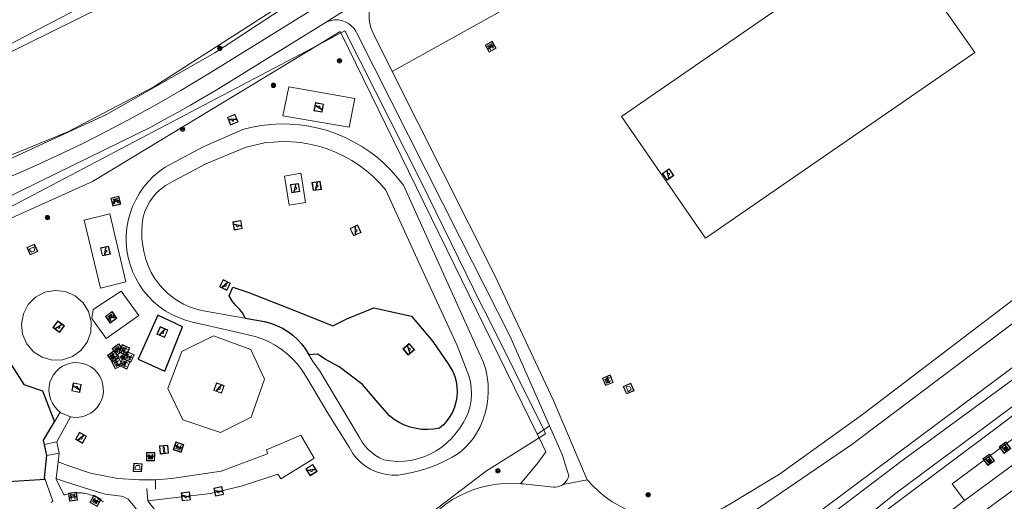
# Model space of a CAD drawing. Header units: metres. Extents: x 94279 to 96109, y 461866 to 463040.
# Tile 20 of 175: x 94611 to 94731, y 462589 to 462648. Entities that reach past the tile are written whole.
import ezdxf

# ---------------------------------------------------------------- set-up
doc = ezdxf.new("R2010")
doc.units = ezdxf.units.M
doc.layers.get('0').update_dxf_attribs({"linetype": 'CONTINUOUS'})
for name, color, linetype, lineweight in [('G_GRENS_ALGEMEEN_0', 251, 'CONTINUOUS', 13), ('Q_AFVALBAK_0', 251, 'CONTINUOUS', 13), ('Q_BANK_0', 251, 'CONTINUOUS', 13), ('Q_BOOM_0', 251, 'CONTINUOUS', 13), ('Q_PICKNICKTAFEL_0', 251, 'CONTINUOUS', 13), ('Q_RECLAMEZUIL_0', 251, 'CONTINUOUS', 13), ('Q_SPEELVOORZIENING_0', 251, 'CONTINUOUS', 13), ('Q_VLAGGENMAST_0', 251, 'CONTINUOUS', 13), ('T_CULTUURGRENS_0', 251, 'CONTINUOUS', 13), ('T_HEK_0', 251, 'CONTINUOUS', 13), ('T_HEK_LIJN_0', 251, 'CONTINUOUS', 13), ('T_WALBESCHERMING_0', 251, 'CONTINUOUS', 13), ('V_WEGGRENS_0', 251, 'CONTINUOUS', 13), ('W_WATERGRENS_0', 251, 'CONTINUOUS', 13)]:
    doc.layers.add(name, color=color, linetype=linetype, lineweight=lineweight)
doc.layers.add('Valondergrond_0', color=251, linetype='CONTINUOUS')

# ---------------------------------------------------------------- blocks, each defined once
blk = doc.blocks.new('Q_VLAGGENMAST')
for points in [[(-0.5, 0.5), (0.5, 0.5), (0.5, -0.5), (-0.5, -0.5)], [(-0.08, 0.33), (0.07, 0.33), (0.07, -0.33), (-0.08, -0.33)]]:
    blk.add_lwpolyline(points, close=True)
blk.add_lwpolyline([(-0.44, 0.46), (0.44, 0.46, -0.414214), (0.46, 0.44), (0.46, -0.44, -0.414214), (0.44, -0.46), (-0.44, -0.46, -0.414214), (-0.46, -0.44), (-0.46, 0.44), (-0.46, 0.44), (-0.46, 0.45), (-0.46, 0.45), (-0.46, 0.45), (-0.46, 0.45), (-0.46, 0.45), (-0.46, 0.45), (-0.46, 0.46), (-0.46, 0.46), (-0.46, 0.46), (-0.45, 0.46), (-0.45, 0.46), (-0.45, 0.46), (-0.45, 0.46), (-0.45, 0.46), (-0.45, 0.46), (-0.44, 0.46), (-0.44, 0.46)], format="xyb")
blk = doc.blocks.new('Q_SPEELVOORZIENING')
blk.add_lwpolyline([(-0.5, 0.5), (0.5, 0.5), (0.5, -0.5), (-0.5, -0.5)], close=True)
for points in [[(-0.44, 0.46), (0.44, 0.46, -0.414214), (0.46, 0.44), (0.46, -0.44, -0.414214), (0.44, -0.46), (-0.44, -0.46, -0.414214), (-0.46, -0.44), (-0.46, 0.44), (-0.46, 0.44), (-0.46, 0.45), (-0.46, 0.45), (-0.46, 0.45), (-0.46, 0.45), (-0.46, 0.45), (-0.46, 0.45), (-0.46, 0.46), (-0.46, 0.46), (-0.46, 0.46), (-0.45, 0.46), (-0.45, 0.46), (-0.45, 0.46), (-0.45, 0.46), (-0.45, 0.46), (-0.45, 0.46), (-0.44, 0.46), (-0.44, 0.46)], [(-0.36, 0.2, 1.168313), (-0.39, 0.14)], [(-0.09, 0.02, 0.778987), (-0.04, -0.17)], [(-0.04, -0.17, 0.508825), (0.06, -0.04)], [(0.36, -0.16, 1.031322), (0.38, -0.1)]]:
    blk.add_lwpolyline(points, format="xyb")
for points in [[(-0.39, 0.14), (-0.09, 0.02)], [(-0.36, 0.2), (0.38, -0.1)], [(0.06, -0.04), (0.36, -0.16)]]:
    blk.add_lwpolyline(points)
blk = doc.blocks.new('Q_BANK')
blk.add_lwpolyline([(-0.5, 0.5), (0.5, 0.5), (0.5, -0.5), (-0.5, -0.5)], close=True)
blk.add_lwpolyline([(-0.44, 0.46), (0.44, 0.46, -0.414214), (0.46, 0.44), (0.46, -0.44, -0.414214), (0.44, -0.46), (-0.44, -0.46, -0.414214), (-0.46, -0.44), (-0.46, 0.44), (-0.46, 0.44), (-0.46, 0.45), (-0.46, 0.45), (-0.46, 0.45), (-0.46, 0.45), (-0.46, 0.45), (-0.46, 0.45), (-0.46, 0.46), (-0.46, 0.46), (-0.46, 0.46), (-0.45, 0.46), (-0.45, 0.46), (-0.45, 0.46), (-0.45, 0.46), (-0.45, 0.46), (-0.45, 0.46), (-0.44, 0.46), (-0.44, 0.46)], format="xyb")
for points in [[(-0.27, 0.02), (-0.37, -0.08)], [(-0.18, 0.13), (-0.27, 0.13), (-0.27, 0.28)], [(-0.27, 0.28), (0.26, 0.28), (0.26, 0.13), (0.17, 0.13)], [(-0.18, 0.02), (-0.27, 0.02)], [(-0.27, 0.02), (-0.18, 0.02)], [(-0.18, 0.02), (-0.18, 0.13)], [(-0.18, 0.13), (-0.14, 0.13)], [(-0.14, 0.13), (-0.14, 0.02)], [(0.13, 0.13), (-0.14, 0.13)], [(0.13, 0.02), (-0.14, 0.02)], [(-0.14, 0.02), (0.13, 0.02)], [(0.13, 0.02), (-0.14, 0.02)], [(-0.14, 0.02), (0.13, 0.02)], [(-0.14, 0.02), (0.13, 0.02)], [(0.13, 0.02), (0.13, 0.13)], [(0.13, 0.13), (0.17, 0.13)], [(0.17, 0.13), (0.17, 0.02)], [(0.17, 0.02), (0.26, 0.02)], [(0.17, 0.02), (0.26, 0.02)], [(0.26, 0.02), (0.36, -0.08)], [(-0.24, -0.08), (-0.37, -0.08)], [(-0.19, -0.08), (-0.19, -0.27), (-0.24, -0.27), (-0.24, -0.08)], [(-0.24, -0.08), (-0.19, -0.08)], [(0.18, -0.08), (-0.19, -0.08)], [(0.23, -0.08), (0.23, -0.27), (0.18, -0.27), (0.18, -0.08)], [(0.18, -0.08), (0.23, -0.08)], [(0.36, -0.08), (0.23, -0.08)]]:
    blk.add_lwpolyline(points)
blk = doc.blocks.new('Q_RECLAMEZUIL')
blk.add_lwpolyline([(-0.5, 0.5), (0.5, 0.5), (0.5, -0.5), (-0.5, -0.5)], close=True)
for points in [[(-0.44, 0.46), (0.44, 0.46, -0.414214), (0.46, 0.44), (0.46, -0.44, -0.414214), (0.44, -0.46), (-0.44, -0.46, -0.414214), (-0.46, -0.44), (-0.46, 0.44), (-0.46, 0.44), (-0.46, 0.45), (-0.46, 0.45), (-0.46, 0.45), (-0.46, 0.45), (-0.46, 0.45), (-0.46, 0.45), (-0.46, 0.46), (-0.46, 0.46), (-0.46, 0.46), (-0.45, 0.46), (-0.45, 0.46), (-0.45, 0.46), (-0.45, 0.46), (-0.45, 0.46), (-0.45, 0.46), (-0.44, 0.46), (-0.44, 0.46)], [(-0.13, 0.05, 0.550274), (-0.13, -0.04)], [(0.13, -0.04, 0.506565), (0.13, 0.05)], [(-0.13, -0.14, 0.502509), (-0.13, -0.22)], [(0.13, -0.22, 0.554525), (0.13, -0.14)]]:
    blk.add_lwpolyline(points, format="xyb")
for points in [[(-0.23, 0.17), (0, 0.33), (0.22, 0.17)], [(0.22, 0.17), (0.22, -0.32), (-0.23, -0.32), (-0.23, 0.17)], [(-0.13, 0.05), (0.13, 0.05)], [(0.13, -0.04), (-0.13, -0.04)], [(-0.13, -0.14), (0.13, -0.14)], [(0.13, -0.22), (-0.13, -0.22)]]:
    blk.add_lwpolyline(points)
blk = doc.blocks.new('Q_PICKNICKTAFEL')
blk.add_lwpolyline([(-0.5, 0.5), (0.5, 0.5), (0.5, -0.5), (-0.5, -0.5)], close=True)
blk.add_lwpolyline([(-0.44, 0.46), (0.44, 0.46, -0.414214), (0.46, 0.44), (0.46, -0.44, -0.414214), (0.44, -0.46), (-0.44, -0.46, -0.414214), (-0.46, -0.44), (-0.46, 0.44), (-0.46, 0.44), (-0.46, 0.45), (-0.46, 0.45), (-0.46, 0.45), (-0.46, 0.45), (-0.46, 0.45), (-0.46, 0.45), (-0.46, 0.46), (-0.46, 0.46), (-0.46, 0.46), (-0.45, 0.46), (-0.45, 0.46), (-0.45, 0.46), (-0.45, 0.46), (-0.45, 0.46), (-0.45, 0.46), (-0.44, 0.46), (-0.44, 0.46)], format="xyb")
for points in [[(-0.25, -0.06), (-0.41, -0.06), (-0.41, 0.02)], [(-0.41, 0.02), (-0.21, 0.02)], [(-0.14, 0.21), (-0.27, 0.21), (-0.27, 0.28)], [(-0.27, 0.28), (0.26, 0.28), (0.26, 0.21), (0.13, 0.21)], [(-0.21, 0.02), (-0.14, 0.21)], [(-0.12, 0.02), (-0.03, 0.21)], [(-0.12, 0.02), (0.11, 0.02)], [(0.03, 0.21), (-0.03, 0.21)], [(0.11, 0.02), (0.03, 0.21)], [(0.21, 0.02), (0.13, 0.21)], [(0.21, 0.02), (0.4, 0.02), (0.4, -0.06), (0.24, -0.06)], [(-0.34, -0.28), (-0.25, -0.06)], [(-0.34, -0.28), (-0.24, -0.28)], [(-0.24, -0.28), (-0.15, -0.06)], [(0.14, -0.06), (-0.15, -0.06)], [(0.23, -0.28), (0.14, -0.06)], [(0.23, -0.28), (0.33, -0.28)], [(0.33, -0.28), (0.24, -0.06)]]:
    blk.add_lwpolyline(points)
blk = doc.blocks.new('Q_AFVALBAK')
for points in [[(-0.5, 0.5), (0.5, 0.5), (0.5, -0.5), (-0.5, -0.5)], [(-0.34, 0.2), (0.33, 0.2), (0.19, -0.25), (-0.2, -0.25)]]:
    blk.add_lwpolyline(points, close=True)
blk.add_lwpolyline([(-0.44, 0.46), (0.44, 0.46, -0.414214), (0.46, 0.44), (0.46, -0.44, -0.414214), (0.44, -0.46), (-0.44, -0.46, -0.414214), (-0.46, -0.44), (-0.46, 0.44), (-0.46, 0.44), (-0.46, 0.45), (-0.46, 0.45), (-0.46, 0.45), (-0.46, 0.45), (-0.46, 0.45), (-0.46, 0.45), (-0.46, 0.46), (-0.46, 0.46), (-0.46, 0.46), (-0.45, 0.46), (-0.45, 0.46), (-0.45, 0.46), (-0.45, 0.46), (-0.45, 0.46), (-0.45, 0.46), (-0.44, 0.46), (-0.44, 0.46)], format="xyb")
blk = doc.blocks.new('Q_BOOM')
for radius in [0.27, 0.18, 0.09]:
    blk.add_circle((0, 0), radius)

msp = doc.modelspace()

# ---------------------------------------------------------------- linework, layer by layer
at = {"layer": 'G_GRENS_ALGEMEEN_0'}
for p, q in [((94725.68, 462589.55), (94748.61, 462606.31)), ((94615.07, 462599.08), (94615.77, 462600.26)), ((94617.03, 462599.7), (94615.34, 462596.65)), ((94640.83, 462595.69), (94645.02, 462597.47)), ((94613.86, 462596.33), (94615.34, 462596.65)), ((94615.34, 462596.65), (94615.65, 462595.3)), ((94614.13, 462595), (94615.65, 462595.3)), ((94615.65, 462595.3), (94615.53, 462594.25)), ((94615.53, 462594.25), (94615.28, 462592.19)), ((94709.57, 462577.32), (94725.68, 462589.55))]:
    msp.add_line(p, q, dxfattribs=at)
for points in [[(94615.77, 462600.26), (94615.45, 462600.54), (94615.1, 462600.94), (94614.82, 462601.38), (94614.6, 462601.86), (94614.46, 462602.37), (94614.39, 462602.89), (94614.41, 462603.4), (94614.51, 462603.9), (94614.69, 462604.38), (94614.95, 462604.82), (94615.26, 462605.23), (94615.63, 462605.57), (94616.06, 462605.86), (94616.52, 462606.08), (94617.01, 462606.22), (94617.52, 462606.29), (94618.03, 462606.28), (94618.53, 462606.19), (94619.02, 462606.02), (94619.47, 462605.78), (94619.88, 462605.48), (94620.24, 462605.11), (94620.54, 462604.7), (94620.77, 462604.24), (94620.92, 462603.75), (94621, 462603.25), (94621.01, 462602.73), (94620.93, 462602.23), (94620.78, 462601.74), (94620.55, 462601.28), (94620.26, 462600.86), (94619.91, 462600.49), (94619.5, 462600.17), (94619.05, 462599.93), (94618.57, 462599.76), (94618.07, 462599.66), (94617.55, 462599.64), (94617.04, 462599.7), (94617.03, 462599.7)], [(94617.03, 462599.7), (94615.85, 462600.2), (94615.77, 462600.26)], [(94615.53, 462594.25), (94616.59, 462593.84), (94619.46, 462592.85), (94622.78, 462592.23)], [(94614.66, 462589.29), (94614.86, 462589.45), (94613.94, 462592.09)], [(94615.28, 462592.19), (94615.27, 462592.1), (94616.23, 462590.19), (94616.24, 462590.2), (94616.25, 462590.2), (94616.26, 462590.2), (94616.27, 462590.21), (94616.28, 462590.21), (94616.46, 462590.27), (94616.64, 462590.32), (94616.82, 462590.36), (94617, 462590.4), (94617.19, 462590.43), (94617.37, 462590.45), (94617.56, 462590.46), (94617.74, 462590.47), (94617.93, 462590.47), (94618.12, 462590.47), (94618.3, 462590.46), (94618.49, 462590.44), (94618.67, 462590.41), (94618.85, 462590.38), (94619.04, 462590.34), (94619.22, 462590.29), (94619.4, 462590.24), (94619.57, 462590.18), (94619.75, 462590.11), (94619.92, 462590.04), (94620.11, 462589.95), (94620.3, 462589.85), (94620.48, 462589.74), (94620.66, 462589.63), (94620.84, 462589.5), (94621, 462589.37)], [(94626.43, 462589.48), (94628.97, 462586.19), (94627.72, 462585.25), (94626.72, 462586.44), (94626.65, 462586.53), (94625.22, 462588.24), (94624.66, 462588.91), (94624.02, 462589.69), (94623.87, 462589.79), (94623.71, 462589.88), (94623.54, 462589.95), (94623.37, 462590.01), (94623.19, 462590.06), (94622.87, 462590.1), (94621.22, 462590.32), (94620.31, 462590.6), (94617.55, 462591.45), (94615.94, 462591.95), (94615.28, 462592.19)]]:
    msp.add_lwpolyline(points, dxfattribs=at)
at = {"layer": 'T_CULTUURGRENS_0'}
for p, q in [((94673.76, 462597.6), (94649.88, 462646.36)), ((94675.26, 462598.6), (94674.54, 462598.12)), ((94674.54, 462598.12), (94673.76, 462597.6)), ((94673.99, 462597.14), (94673.76, 462597.6))]:
    msp.add_line(p, q, dxfattribs=at)
for points in [[(94577.9, 462615.47), (94590.03, 462622.71), (94605.97, 462629.38), (94621.39, 462636.44), (94634.56, 462643.96), (94656.77, 462658.52), (94670.87, 462667.23), (94686.76, 462676.9), (94708, 462689.44), (94725.03, 462699.16), (94735.32, 462705.85)], [(94644.23, 462663.13), (94608.85, 462644.54), (94594.27, 462638.41), (94570.25, 462627.88), (94566.23, 462625.98), (94562.35, 462624.72), (94561.61, 462624.03), (94561.48, 462622.62), (94561.58, 462621.5), (94567.11, 462610.16), (94567.64, 462609.99), (94568.67, 462610.09), (94572.88, 462612.48), (94577.9, 462615.47)], [(94656.14, 462641.7), (94671.8, 462650.43), (94667.33, 462659.77)], [(94649.88, 462646.36), (94649.8, 462646.53), (94647.08, 462644.89)], [(94647.08, 462644.89), (94619.69, 462628.33), (94600.04, 462619.46)], [(94768.79, 462624.92), (94769.75, 462625.35), (94770.25, 462625.79), (94770.43, 462626.1), (94770.49, 462626.52), (94770.43, 462626.92), (94770.3, 462627.34), (94768.05, 462630.62), (94767.52, 462630.98), (94767.13, 462631.1), (94766.13, 462630.74), (94764.86, 462629.91), (94746.02, 462616.5), (94701.67, 462583.41), (94688.87, 462573.27), (94687.9, 462572.66), (94686.82, 462572.32), (94686.13, 462572.21), (94685.39, 462572.42)], [(94682.82, 462568.07), (94683.45, 462567.61), (94684.38, 462567.22), (94685.68, 462567.06), (94686.78, 462567.12), (94687.94, 462567.42), (94688.96, 462568.02), (94711.85, 462585.07), (94729.89, 462598.59), (94755.35, 462617.92)], [(94747.01, 462608.47), (94724.19, 462591.56), (94725.68, 462589.55)], [(94671.72, 462591.58), (94673.88, 462594.14), (94674.81, 462595.46), (94673.99, 462597.14)]]:
    msp.add_lwpolyline(points, dxfattribs=at)
at = {"layer": 'T_HEK_0'}
msp.add_lwpolyline([(94749.19, 462603.71), (94730.63, 462590.11), (94729.6, 462589.34), (94702.64, 462569.4), (94701.64, 462568.63), (94689.3, 462559.38)], dxfattribs=at)
at = {"layer": 'T_HEK_LIJN_0'}
for p, q in [((94649.88, 462646.36), (94647.08, 462644.89)), ((94646.64, 462594.68), (94645.02, 462597.47)), ((94627.36, 462592.03), (94627.36, 462590.9)), ((94626.29, 462591.01), (94626.43, 462589.48))]:
    msp.add_line(p, q, dxfattribs=at)
for points in [[(94674.54, 462598.12), (94667.53, 462612.22), (94666.98, 462613.29), (94659.57, 462628.45), (94650.36, 462646.62), (94649.88, 462646.36)], [(94647.08, 462644.89), (94602.38, 462621.38), (94599.73, 462620.17)], [(94673.99, 462597.14), (94674.78, 462597.64), (94674.54, 462598.12)], [(94643.08, 462574.49), (94667.59, 462593.14), (94673.99, 462597.14)], [(94627.36, 462592.03), (94629.35, 462592.22), (94635.34, 462593.1), (94640.95, 462595.2), (94640.83, 462595.69)], [(94626.43, 462589.48), (94634.03, 462590.39), (94637.91, 462591.32), (94642.21, 462592.72), (94642.57, 462592.18), (94645.93, 462594.22), (94646.64, 462594.68)], [(94622.78, 462592.23), (94625.41, 462592.04), (94627.36, 462592.03)]]:
    msp.add_lwpolyline(points, dxfattribs=at)
at = {"layer": 'T_WALBESCHERMING_0'}
for points in [[(94794.07, 462754.31), (94758.94, 462731.68), (94746.42, 462723.9), (94719.97, 462707.24), (94700.84, 462695.74), (94671.71, 462678.57), (94653.99, 462667.9), (94626.96, 462652.58), (94608.71, 462643.53), (94582.18, 462632.71), (94566.67, 462625.08), (94563.82, 462623.46)], [(94577.49, 462616.61), (94582.61, 462619.64), (94589.3, 462623.59), (94607.44, 462630.58), (94616.71, 462634.35), (94627.13, 462639.8), (94643.07, 462650.01), (94658.11, 462660.5), (94672.78, 462669.07), (94679.9, 462673.35), (94706.51, 462689.63), (94722.34, 462698.19), (94736.03, 462706.94), (94750.22, 462715.59), (94770.58, 462728.74), (94786.76, 462739.33), (94799.31, 462747.2)]]:
    msp.add_lwpolyline(points, dxfattribs=at)
at = {"layer": 'V_WEGGRENS_0'}
for p, q in [((94655.19, 462652.19), (94647.88, 462647.54)), ((94650.9, 462634.9), (94651.59, 462638.4)), ((94619.43, 462620.42), (94620.66, 462615.33)), ((94623.19, 462614.99), (94619.78, 462612.74)), ((94618.27, 462607.77), (94619.04, 462608.79)), ((94628.85, 462603.16), (94630.68, 462599.36)), ((94679.81, 462592.06), (94676.9, 462591.5))]:
    msp.add_line(p, q, dxfattribs=at)
for points in [[(94579.46, 462614.92), (94581.79, 462616.03), (94584.09, 462617.13), (94588.53, 462619.77), (94594.01, 462622.39), (94606.12, 462627.56), (94609.27, 462628.7), (94612.37, 462630.06), (94615.45, 462631.47), (94618.5, 462632.94), (94621.53, 462634.46), (94624.52, 462636.05), (94627.48, 462637.68), (94630.42, 462639.38), (94633.32, 462641.12), (94634.1, 462641.61), (94662.61, 462659.25), (94690.96, 462675.88), (94718.68, 462692.48), (94730.84, 462700.69), (94770.86, 462726.28)], [(94726.97, 462643.98), (94716.62, 462658.75), (94684.01, 462636.22)], [(94655.19, 462652.19), (94654.74, 462651.8), (94654.34, 462651.37), (94654, 462650.88), (94653.72, 462650.36), (94653.51, 462649.81), (94653.37, 462649.23), (94653.31, 462648.64), (94653.32, 462648.05), (94653.41, 462647.46), (94653.57, 462646.89), (94653.8, 462646.35), (94656.14, 462641.7)], [(94675.26, 462598.6), (94670.42, 462609.57), (94664.4, 462621.46), (94651.83, 462646.32), (94651.7, 462646.57), (94651.45, 462646.93), (94651.15, 462647.25), (94650.8, 462647.52), (94650.41, 462647.72), (94650, 462647.86), (94649.57, 462647.94), (94649.13, 462647.94), (94648.69, 462647.88), (94648.28, 462647.74), (94647.88, 462647.54)], [(94647.88, 462647.54), (94634.72, 462639.43), (94633.17, 462638.51), (94631.61, 462637.6), (94630.04, 462636.71), (94628.46, 462635.83), (94626.88, 462634.97), (94613.29, 462628.32), (94607.24, 462625.36), (94605.22, 462624.47), (94599.03, 462621.75)], [(94684.01, 462636.22), (94694.2, 462621.42), (94726.97, 462643.98)], [(94656.14, 462641.7), (94668.61, 462616.87), (94675.75, 462601.7), (94679.81, 462592.06)], [(94651.59, 462638.4), (94643.54, 462639.8), (94642.82, 462636.31), (94650.9, 462634.9)], [(94766.27, 462636.72), (94766.03, 462636.64), (94765.8, 462636.54), (94765.57, 462636.42), (94765.36, 462636.28), (94765.15, 462636.13), (94761.82, 462633.42), (94755.74, 462629.23), (94712, 462596.34), (94699.12, 462587.56), (94698.09, 462587.02), (94697.02, 462586.54), (94695.92, 462586.12), (94694.81, 462585.77), (94693.67, 462585.49), (94692.52, 462585.27), (94691.36, 462585.12), (94690.2, 462585.04)], [(94649.34, 462634.12), (94648.24, 462634.5), (94647.13, 462634.8), (94645.99, 462635.04), (94644.85, 462635.2), (94643.69, 462635.29), (94642.54, 462635.31), (94641.38, 462635.25), (94640.23, 462635.12), (94639.09, 462634.91), (94637.97, 462634.63), (94633.14, 462632.54), (94628.54, 462630.05), (94627.8, 462629.53), (94627.12, 462628.95), (94626.48, 462628.31), (94625.91, 462627.62), (94625.39, 462626.88), (94624.94, 462626.1), (94624.56, 462625.28), (94624.26, 462624.43), (94624.02, 462623.56), (94623.87, 462622.67), (94623.79, 462621.78), (94623.79, 462620.88), (94623.87, 462619.98), (94624.02, 462619.09), (94624.26, 462618.22), (94624.56, 462617.37), (94624.94, 462616.56), (94625.39, 462615.77), (94625.91, 462615.03), (94626.48, 462614.34), (94627.12, 462613.7), (94627.8, 462613.12), (94628.54, 462612.6), (94629.32, 462612.15), (94630.13, 462611.76), (94630.98, 462611.45), (94631.85, 462611.21), (94636.36, 462610.18), (94639.46, 462609.48), (94640.3, 462609.18), (94641.11, 462608.82), (94641.9, 462608.4), (94642.64, 462607.91), (94643.34, 462607.36), (94644, 462606.75), (94644.6, 462606.1), (94645.15, 462605.4), (94645.64, 462604.65), (94645.84, 462604.31), (94648.31, 462600.17)], [(94648.31, 462600.17), (94650.88, 462596), (94651.39, 462595.16), (94651.83, 462594.63), (94652.33, 462594.14), (94652.88, 462593.71), (94653.47, 462593.35), (94654.1, 462593.06), (94654.76, 462592.84), (94655.45, 462592.69), (94656.14, 462592.62), (94656.83, 462592.63), (94657.52, 462592.72), (94658.55, 462592.92), (94659.56, 462593.18), (94660.56, 462593.5), (94661.54, 462593.88), (94662.49, 462594.31), (94663.42, 462594.8), (94664.01, 462595.17), (94664.57, 462595.59), (94665.09, 462596.06), (94665.57, 462596.57), (94666, 462597.11), (94666.38, 462597.7), (94666.8, 462598.49), (94667.15, 462599.3), (94667.43, 462600.15), (94667.63, 462601.02), (94667.76, 462601.9), (94667.81, 462602.79), (94667.78, 462603.68), (94667.68, 462604.57), (94667.5, 462605.44), (94667.24, 462606.29), (94666.47, 462608), (94657.48, 462627.86), (94656.77, 462628.77), (94656, 462629.64), (94655.19, 462630.46), (94654.32, 462631.22), (94653.4, 462631.92), (94652.44, 462632.57), (94651.44, 462633.15), (94650.4, 462633.67), (94649.34, 462634.12)], [(94646, 462607.24), (94646.23, 462606.84), (94646.48, 462606.45), (94646.74, 462606.06), (94647.01, 462605.69), (94647.3, 462605.32), (94652.14, 462597.2), (94652.49, 462596.62), (94652.83, 462596.16), (94653.22, 462595.73), (94653.65, 462595.35), (94654.11, 462595.01), (94654.6, 462594.71), (94655.12, 462594.47), (94655.93, 462594.34), (94656.76, 462594.29), (94657.58, 462594.31), (94658.4, 462594.41), (94659.2, 462594.59), (94659.99, 462594.85), (94660.74, 462595.17), (94661.47, 462595.57), (94662.15, 462596.03), (94662.78, 462596.55), (94663.37, 462597.13), (94663.89, 462597.77), (94664.36, 462598.34), (94664.77, 462598.96), (94665.12, 462599.62), (94665.39, 462600.31), (94665.59, 462601.02), (94665.71, 462601.75), (94665.76, 462602.49), (94665.74, 462603.24), (94665.63, 462603.97), (94665.45, 462604.69), (94665.04, 462605.74), (94664.01, 462608.36), (94659.38, 462618.47), (94655.37, 462627.26), (94654.64, 462628.09), (94653.86, 462628.87), (94653.02, 462629.59), (94652.14, 462630.26), (94651.21, 462630.86), (94650.25, 462631.4), (94649.25, 462631.87), (94648.22, 462632.27), (94647.17, 462632.6), (94646.09, 462632.85), (94645, 462633.03), (94643.9, 462633.13), (94642.8, 462633.16), (94641.69, 462633.11), (94640.59, 462632.99), (94638.38, 462632.5), (94633.45, 462630.46), (94629.58, 462628.39), (94628.57, 462627.84), (94628.02, 462627.43), (94627.51, 462626.97), (94627.06, 462626.45), (94626.66, 462625.89), (94626.32, 462625.29), (94626.05, 462624.66), (94625.85, 462624), (94625.73, 462623.13), (94625.68, 462622.26), (94625.7, 462621.38), (94625.79, 462620.51), (94625.96, 462619.65), (94626.19, 462618.81), (94626.48, 462617.98), (94626.83, 462617.26), (94627.23, 462616.58), (94627.7, 462615.93), (94628.21, 462615.33), (94628.78, 462614.77), (94629.4, 462614.26), (94630.05, 462613.81), (94630.75, 462613.42), (94631.47, 462613.09), (94632.22, 462612.82), (94632.99, 462612.62), (94633.65, 462612.51), (94636.82, 462611.95), (94638.27, 462611.69)], [(94645.58, 462625.77), (94645.17, 462628.39), (94645.02, 462629.32), (94643.03, 462628.96), (94643.59, 462625.44), (94645.58, 462625.77)], [(94620.66, 462615.33), (94623.76, 462616.13), (94621.78, 462624.37), (94618.66, 462623.61), (94619.43, 462620.42)], [(94679.81, 462592.06), (94680.5, 462591.31), (94681.24, 462590.61), (94682.03, 462589.97), (94682.87, 462589.39), (94683.75, 462588.87), (94684.66, 462588.42), (94685.61, 462588.04), (94686.58, 462587.72), (94687.57, 462587.49), (94688.58, 462587.32), (94689.59, 462587.23), (94690.61, 462587.22), (94691.63, 462587.28), (94692.64, 462587.42), (94693.64, 462587.63), (94694.62, 462587.92), (94695.57, 462588.28), (94696.5, 462588.7), (94697.39, 462589.2), (94703.22, 462592.72), (94713.29, 462599.99), (94735.9, 462617.2)], [(94619.04, 462608.79), (94619.47, 462609.99), (94619.53, 462611.26), (94619.21, 462612.49), (94618.54, 462613.58), (94617.57, 462614.41), (94616.41, 462614.93), (94615.14, 462615.08), (94613.89, 462614.84), (94612.76, 462614.25), (94611.87, 462613.35), (94611.29, 462612.24), (94611.05, 462611), (94611.19, 462609.74), (94611.69, 462608.58), (94612.51, 462607.62), (94613.57, 462606.94), (94614.79, 462606.6), (94616.05, 462606.64), (94617.25, 462607.04), (94618.27, 462607.77)], [(94619.78, 462612.74), (94619.59, 462611.67), (94621.37, 462609.24), (94625.34, 462612.04), (94623.19, 462614.99)], [(94630.68, 462599.36), (94635.26, 462597.82), (94638.98, 462599.67), (94640.61, 462604.27), (94638.94, 462607.89), (94634.42, 462609.57), (94630.55, 462607.66), (94628.85, 462603.16)], [(94676.9, 462591.5), (94677.09, 462591.66), (94677.25, 462591.85), (94677.39, 462592.06), (94677.5, 462592.28), (94677.58, 462592.52), (94676.79, 462595.13), (94675.26, 462598.6)], [(94643.98, 462573.67), (94654.34, 462582.57), (94661.62, 462588.29), (94662.66, 462589.11), (94663.46, 462589.64), (94664.29, 462590.11), (94665.16, 462590.52), (94666.05, 462590.87), (94666.97, 462591.15), (94667.9, 462591.37), (94668.85, 462591.52), (94669.81, 462591.61), (94670.77, 462591.63), (94671.72, 462591.58)], [(94671.72, 462591.58), (94672.05, 462591.55), (94675.72, 462591.14), (94675.97, 462591.14), (94676.22, 462591.19), (94676.46, 462591.26), (94676.69, 462591.36), (94676.9, 462591.5)]]:
    msp.add_lwpolyline(points, dxfattribs=at)
at = {"layer": 'Valondergrond_0'}
for p, q in [((94627.62, 462612.05), (94625.26, 462606.71)), ((94614.13, 462595), (94613.86, 462596.33))]:
    msp.add_line(p, q, dxfattribs=at)
for points in [[(94613.94, 462592.09), (94608.8, 462591.75), (94605.64, 462591.32), (94605.08, 462592.91), (94607.04, 462598.02), (94605.11, 462598.08), (94603.66, 462598.68), (94602.43, 462600.1), (94601.51, 462603), (94599.4, 462608.07), (94600.64, 462611.34), (94598.94, 462615.15), (94602.17, 462617.79), (94604.01, 462616.18), (94605.23, 462614.33), (94604.82, 462612.02), (94603.34, 462610.75), (94604.48, 462609.8), (94607.18, 462608.96), (94608.99, 462607.32), (94611.33, 462603.63), (94613.61, 462602.88), (94615.07, 462599.08)], [(94638.27, 462611.69), (94637.95, 462612.3), (94637.55, 462612.79), (94637.11, 462613.25), (94636.7, 462613.72), (94636.29, 462614.43), (94636.77, 462615.47), (94638.56, 462614.84), (94644.36, 462612.59), (94648.92, 462610.76), (94650.62, 462611.6), (94653.88, 462612.94), (94658.49, 462611.94), (94661.08, 462608.86), (94662.93, 462606.13), (94663.17, 462605.76), (94663.48, 462605.21), (94663.72, 462604.62), (94663.89, 462604.01), (94663.99, 462603.38), (94664.03, 462602.75), (94663.99, 462602.11), (94663.88, 462601.49), (94663.7, 462600.88), (94663.46, 462600.29), (94663.15, 462599.74), (94662.78, 462599.22), (94662.35, 462598.75), (94661.88, 462598.33), (94661.17, 462598.2), (94660.45, 462598.15), (94659.73, 462598.18), (94659.02, 462598.28), (94658.32, 462598.45), (94657.64, 462598.7), (94656.99, 462599.01), (94656.38, 462599.39), (94655.81, 462599.83), (94654.43, 462601.41), (94652.51, 462603.65), (94649.69, 462605.77), (94647.99, 462606.73), (94647.05, 462607.34), (94646, 462607.24)], [(94625.26, 462606.71), (94628.49, 462605.25), (94630.63, 462610.66), (94627.62, 462612.05)], [(94638.27, 462611.69), (94640.6, 462611.29), (94641.35, 462611.09), (94642.07, 462610.82), (94642.77, 462610.49), (94643.43, 462610.09), (94644.05, 462609.62), (94644.62, 462609.1), (94645.14, 462608.53), (94645.6, 462607.91), (94646, 462607.24)], [(94613.86, 462596.33), (94613.73, 462596.86), (94615.07, 462599.08)], [(94613.94, 462592.09), (94613.87, 462592.31), (94614.13, 462595)]]:
    msp.add_lwpolyline(points, dxfattribs=at)
at = {"layer": 'W_WATERGRENS_0'}
for points in [[(94769.21, 462625.77), (94769.41, 462625.9), (94769.58, 462626.07), (94769.7, 462626.28), (94769.77, 462626.51), (94769.78, 462626.76), (94769.73, 462626.99), (94769.62, 462627.21), (94769.55, 462627.3), (94768.06, 462629.28), (94767.58, 462629.72), (94766.97, 462629.87), (94766.48, 462629.72), (94752.93, 462620.28), (94732.15, 462604.64), (94718.25, 462594.49), (94690.04, 462573.08), (94688.65, 462571.95), (94687.87, 462571.54), (94687.01, 462571.23), (94686.09, 462571.25), (94685.24, 462571.47), (94684.55, 462571.96)], [(94640.15, 462559.06), (94640.46, 462559.3), (94645.7, 462563.81), (94658.31, 462573.66), (94665.12, 462578.71), (94669.42, 462581.76), (94670.54, 462582.33), (94671.17, 462582.46), (94671.96, 462582.33), (94672.54, 462581.91), (94676.8, 462576.2), (94681.07, 462570.74), (94682.04, 462569.83), (94683.03, 462569.12), (94684.2, 462568.51), (94685.56, 462568.14), (94686.52, 462568.1), (94687.41, 462568.22), (94689.27, 462568.97), (94693.97, 462572.13), (94705.43, 462580.9), (94717.5, 462590.53), (94737.81, 462605.64)]]:
    msp.add_lwpolyline(points, dxfattribs=at)

# ---------------------------------------------------------------- block references
at = {"layer": 'Q_AFVALBAK_0'}
for p, rotation in [((94612.37, 462620.05), 24.29196994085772), ((94684.87, 462603.14), 112.8660901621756), ((94625.18, 462593.54), 175.8880545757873)]:
    msp.add_blockref('Q_AFVALBAK', p, dxfattribs=dict(at, rotation=rotation))
at = {"layer": 'Q_BANK_0'}
for p, rotation in [((94668.1, 462644.69), 29.1495745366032), ((94622.77, 462607.89), 35.17738342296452), ((94623.57, 462607.83), 66.1361987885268), ((94622.23, 462607.06), 126.1864813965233), ((94624.1, 462607), 155.5613979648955), ((94622.68, 462606.2), 116.7153020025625), ((94623.62, 462606.16), 66.1361987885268), ((94682.34, 462604.15), 112.8660901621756), ((94630.15, 462596.02), 161.3961482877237), ((94626.75, 462594.87), 179.7941125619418), ((94617.32, 462590.01), 7.08689540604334), ((94620.05, 462589.49), 152.2289000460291)]:
    msp.add_blockref('Q_BANK', p, dxfattribs=dict(at, rotation=rotation))
at = {"layer": 'Q_BOOM_0'}
for p, rotation in [((94635.16, 462644.5), 33.23656418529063), ((94649.72, 462642.98), 116.094070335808), ((94641.68, 462640), 31.15499448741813), ((94630.63, 462634.67), 31.15499448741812), ((94614.21, 462623.92), 24.29196994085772), ((94623.38, 462606.96), 155.5613979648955), ((94668.98, 462593.14), 5.140386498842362), ((94687.23, 462590.23), 162.2403423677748)]:
    msp.add_blockref('Q_BOOM', p, dxfattribs=dict(at, rotation=rotation))
at = {"layer": 'Q_PICKNICKTAFEL_0'}
for p, rotation in [((94622.52, 462625.92), 13.73318564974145), ((94621.95, 462611.8), 35.17738342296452)]:
    msp.add_blockref('Q_PICKNICKTAFEL', p, dxfattribs=dict(at, rotation=rotation))
at = {"layer": 'Q_RECLAMEZUIL_0', "rotation": 36.53984300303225}
for p in [(94730.62, 462595.95), (94728.63, 462594.48)]:
    msp.add_blockref('Q_RECLAMEZUIL', p, dxfattribs=at)
at = {"layer": 'Q_SPEELVOORZIENING_0'}
for p, rotation in [((94647.19, 462637.32), 170.1252122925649), ((94636.74, 462635.83), 23.36442443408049), ((94689.66, 462629.17), 124.5410462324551), ((94644.32, 462627.51), 98.89400081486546), ((94646.94, 462627.77), 98.89400081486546), ((94637.33, 462622.99), 9.462322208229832), ((94651.67, 462622.36), 114.5878310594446), ((94621.26, 462619.86), 103.503358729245), ((94635.8, 462615.73), 64.98310652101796), ((94615.57, 462610.66), 53.04015614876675), ((94628.19, 462610.01), 66.1361987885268), ((94658.14, 462607.91), 130.0076171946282), ((94617.75, 462603.25), 169.8556174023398), ((94635.07, 462603.2), 70.53003313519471), ((94618.29, 462597.16), 60.9374215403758), ((94646.3, 462593.23), 31.31302544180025), ((94631.04, 462590.04), 6.840990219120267), ((94635.03, 462590.65), 13.56610265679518)]:
    msp.add_blockref('Q_SPEELVOORZIENING', p, dxfattribs=dict(at, rotation=rotation))
at = {"layer": 'Q_VLAGGENMAST_0', "rotation": 5.522008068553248}
msp.add_blockref('Q_VLAGGENMAST', (94628.38, 462595.73), dxfattribs=at)

doc.saveas('drawing.dxf')
